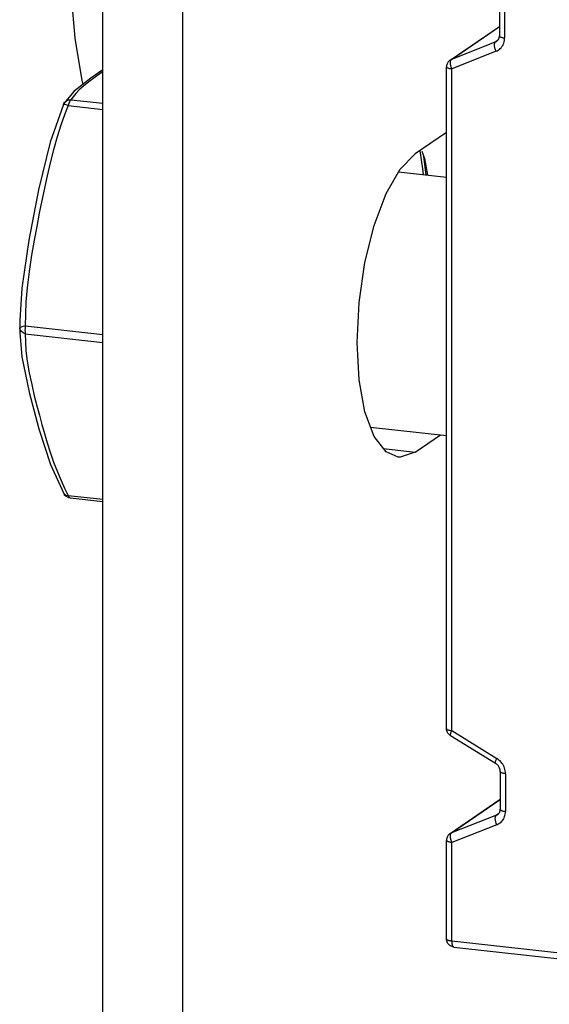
# Model space of a CAD drawing. Header units: inches. Extents: x 0 to 58.6, y -0.2 to 37.9.
# Tile 56 of 66: x 48.25 to 48.956, y 17.001 to 18.313. Entities that reach past the tile are written whole.
import ezdxf

# ---------------------------------------------------------------- set-up
doc = ezdxf.new("R2010")
doc.units = ezdxf.units.IN
doc.header["$LTSCALE"] = 3.224138
doc.header["$MEASUREMENT"] = 0
doc.layers.get('0').update_dxf_attribs({"linetype": 'CONTINUOUS'})

msp = doc.modelspace()

# ---------------------------------------------------------------- linework, layer by layer
at = {"color": 3, "linetype": 'CONTINUOUS'}
for p, q in [((48.3612, 14.8818), (48.3612, 18.4654)), ((48.7863, 18.1379), (48.79, 18.1281)), ((48.79, 18.1281), (48.794, 18.106))]:
    msp.add_line(p, q, dxfattribs=at)
at = {"color": 7, "linetype": 'CONTINUOUS'}
for p, q in [((48.4676, 14.8699), (48.4676, 18.4535)), ((48.8899, 18.3422), (48.8899, 18.2918)), ((48.8968, 18.3394), (48.8968, 18.289)), ((48.8241, 18.2595), (48.8899, 18.3044)), ((48.8258, 18.2604), (48.8899, 18.3041)), ((48.885, 18.284), (48.8258, 18.2604)), ((48.8879, 18.286), (48.885, 18.284)), ((48.8854, 18.2712), (48.8262, 18.2476)), ((48.8193, 17.3684), (48.8193, 18.2504)), ((48.8262, 17.3656), (48.8262, 18.2476)), ((48.323, 18.2179), (48.3091, 18.2017)), ((48.3186, 18.2066), (48.3612, 18.2019)), ((48.3084, 18.2003), (48.3091, 18.2017)), ((48.3089, 18.2005), (48.3084, 18.2003)), ((48.3091, 18.2017), (48.31, 18.2029)), ((48.3091, 18.2017), (48.3091, 18.2017)), ((48.315, 18.1989), (48.3612, 18.1937)), ((48.8193, 18.1631), (48.7776, 18.1347)), ((48.792, 18.1063), (48.7889, 18.1311)), ((48.7554, 18.1103), (48.8193, 18.1032)), ((48.2502, 17.9125), (48.2502, 17.9124)), ((48.2502, 17.9124), (48.2503, 17.9023)), ((48.2502, 17.9124), (48.2502, 17.9037)), ((48.2502, 17.9037), (48.2502, 17.8964)), ((48.2577, 17.9052), (48.3612, 17.8937)), ((48.2503, 17.9023), (48.2502, 17.8965)), ((48.2502, 17.8965), (48.2502, 17.8964)), ((48.2577, 17.8946), (48.3612, 17.8831)), ((48.7181, 17.7703), (48.8193, 17.759)), ((48.7776, 17.7369), (48.8114, 17.7599)), ((48.7354, 17.7416), (48.7776, 17.7369)), ((48.3101, 17.6886), (48.315, 17.6791)), ((48.315, 17.6791), (48.3612, 17.674)), ((48.3174, 17.6759), (48.3612, 17.671)), ((48.8262, 17.3656), (48.8863, 17.3286)), ((48.8246, 17.359), (48.8847, 17.322)), ((48.8909, 17.3111), (48.8909, 17.2607)), ((48.8978, 17.3082), (48.8978, 17.2579)), ((48.8241, 17.2284), (48.8909, 17.274)), ((48.8259, 17.2294), (48.8909, 17.2737)), ((48.886, 17.2529), (48.8259, 17.2294)), ((48.8889, 17.255), (48.886, 17.2529)), ((48.8863, 17.2401), (48.8262, 17.2165)), ((48.8193, 17.0881), (48.8193, 17.2193)), ((48.8262, 17.0853), (48.8262, 17.2165)), ((48.8262, 17.0853), (49.0615, 17.0591)), ((48.8291, 17.0771), (49.0644, 17.0509))]:
    msp.add_line(p, q, dxfattribs=at)
for points in [[(48.3164, 18.416), (48.3183, 18.3504), (48.3238, 18.2887), (48.3329, 18.2322), (48.3342, 18.2269)], [(48.8854, 18.2712), (48.8849, 18.2723), (48.8845, 18.2733), (48.8842, 18.2744), (48.8839, 18.2755), (48.8837, 18.2766), (48.8835, 18.2776), (48.8834, 18.2786), (48.8834, 18.2796), (48.8834, 18.2805), (48.8835, 18.2813), (48.8837, 18.282), (48.8839, 18.2827), (48.8842, 18.2832), (48.8846, 18.2837), (48.885, 18.284)], [(48.885, 18.284), (48.8858, 18.2844), (48.8865, 18.2848), (48.8867, 18.2849)], [(48.8854, 18.2712), (48.8869, 18.2719), (48.8884, 18.2727), (48.8898, 18.2737), (48.891, 18.2748), (48.8922, 18.276), (48.8932, 18.2774), (48.8942, 18.2788), (48.895, 18.2804), (48.8956, 18.282), (48.8961, 18.2836), (48.8965, 18.2854), (48.8967, 18.2872), (48.8968, 18.289)], [(48.8867, 18.2849), (48.8875, 18.2856), (48.8882, 18.2863), (48.8887, 18.2871), (48.8892, 18.288), (48.8895, 18.2889), (48.8897, 18.2898), (48.8899, 18.2908), (48.8899, 18.2918)], [(48.8899, 18.2918), (48.8899, 18.2917), (48.89, 18.2913), (48.8902, 18.291), (48.8906, 18.2907), (48.891, 18.2904), (48.8916, 18.2902), (48.8922, 18.2899), (48.893, 18.2897), (48.8939, 18.2894), (48.8948, 18.2892), (48.8958, 18.2891), (48.8968, 18.289)], [(48.8241, 18.2595), (48.8232, 18.2588), (48.8224, 18.2581), (48.8217, 18.2572), (48.821, 18.2563), (48.8205, 18.2553), (48.82, 18.2543), (48.8197, 18.2532), (48.8195, 18.2521), (48.8193, 18.251), (48.8193, 18.2504)], [(48.8241, 18.2595), (48.8249, 18.26), (48.8258, 18.2604)], [(48.8258, 18.2604), (48.8254, 18.26), (48.8251, 18.2596), (48.8248, 18.259), (48.8245, 18.2584), (48.8244, 18.2576), (48.8243, 18.2568), (48.8242, 18.2559), (48.8243, 18.255), (48.8243, 18.254), (48.8245, 18.2529), (48.8247, 18.2519), (48.825, 18.2508), (48.8254, 18.2497), (48.8258, 18.2486), (48.8262, 18.2476)], [(48.3612, 18.2466), (48.345, 18.2355), (48.323, 18.2179)], [(48.8262, 18.2476), (48.8252, 18.2477), (48.8242, 18.2479), (48.8233, 18.248), (48.8224, 18.2483), (48.8217, 18.2485), (48.821, 18.2488), (48.8204, 18.249), (48.82, 18.2493), (48.8196, 18.2496), (48.8194, 18.2499), (48.8193, 18.2503), (48.8193, 18.2504)], [(48.3612, 18.244), (48.3601, 18.2433), (48.3508, 18.2367), (48.3425, 18.2305), (48.3354, 18.2248), (48.3296, 18.2196), (48.3249, 18.2149), (48.3213, 18.2106), (48.3186, 18.2066)], [(48.31, 18.2029), (48.3124, 18.205), (48.3153, 18.2063), (48.3186, 18.2066)], [(48.3186, 18.2066), (48.3175, 18.2055), (48.3165, 18.2038), (48.3157, 18.2015), (48.315, 18.1989)], [(48.3084, 18.2003), (48.291, 18.1499), (48.2755, 18.0866), (48.2624, 18.0196), (48.2529, 17.9552), (48.2502, 17.9125)], [(48.315, 18.1989), (48.3101, 18.1865), (48.3052, 18.1727), (48.3002, 18.1573), (48.2953, 18.14), (48.2908, 18.1223), (48.2867, 18.1053), (48.2831, 18.0887), (48.2796, 18.0721), (48.2762, 18.0553), (48.2729, 18.0377), (48.2695, 18.0192), (48.2661, 17.9992), (48.2628, 17.9775), (48.2602, 17.956), (48.2586, 17.9371), (48.2578, 17.9205), (48.2577, 17.9052)], [(48.315, 18.1989), (48.3123, 18.1998), (48.3102, 18.2003), (48.3089, 18.2005)], [(48.7548, 17.7302), (48.7389, 17.7371), (48.7228, 17.7578), (48.7105, 17.7905), (48.7028, 17.8332), (48.7001, 17.8829), (48.7028, 17.9362), (48.7105, 17.9894), (48.7228, 18.039), (48.7389, 18.0816), (48.7576, 18.1142), (48.7776, 18.1347)], [(48.7836, 18.1387), (48.7875, 18.1145), (48.7882, 18.1067)], [(48.2503, 17.9023), (48.2509, 17.9032), (48.2524, 17.904), (48.2548, 17.9047), (48.2577, 17.9052)], [(48.2577, 17.9052), (48.2573, 17.9024), (48.2572, 17.8995), (48.2573, 17.8969), (48.2577, 17.8946)], [(48.2502, 17.8964), (48.253, 17.864), (48.2627, 17.8168), (48.2758, 17.7677), (48.2912, 17.7205), (48.3089, 17.6816)], [(48.2577, 17.8946), (48.2548, 17.8958), (48.2524, 17.8976), (48.2509, 17.8998), (48.2503, 17.9023)], [(48.2577, 17.8946), (48.2578, 17.8837), (48.2586, 17.8718), (48.2603, 17.8582), (48.263, 17.8425), (48.2663, 17.8268), (48.2697, 17.8121), (48.2731, 17.7986), (48.2764, 17.7859), (48.2798, 17.7736), (48.2832, 17.7615), (48.2869, 17.7493), (48.2909, 17.7367), (48.2954, 17.7235), (48.3004, 17.7105), (48.3053, 17.6989), (48.3101, 17.6886)], [(48.7776, 17.7369), (48.7576, 17.73), (48.7548, 17.7302)], [(48.3089, 17.6816), (48.3097, 17.6803), (48.3121, 17.678), (48.3151, 17.6764), (48.3174, 17.6759)], [(48.3089, 17.6816), (48.3102, 17.6802), (48.3123, 17.6793), (48.315, 17.6791)], [(48.315, 17.6791), (48.3157, 17.6774), (48.3165, 17.6763), (48.3174, 17.6759)], [(48.8193, 17.3684), (48.8193, 17.3683), (48.8194, 17.368), (48.8196, 17.3676), (48.82, 17.3673), (48.8204, 17.367), (48.821, 17.3668), (48.8217, 17.3665), (48.8224, 17.3663), (48.8233, 17.366), (48.8242, 17.3659), (48.8252, 17.3657), (48.8262, 17.3656)], [(48.8246, 17.359), (48.8236, 17.3597), (48.8227, 17.3604), (48.8219, 17.3613), (48.8212, 17.3622), (48.8206, 17.3633), (48.8201, 17.3643), (48.8197, 17.3655), (48.8195, 17.3666), (48.8193, 17.3678), (48.8193, 17.3684)], [(48.8262, 17.3656), (48.8258, 17.3646), (48.8254, 17.3637), (48.825, 17.3629), (48.8248, 17.3621), (48.8245, 17.3614), (48.8244, 17.3608), (48.8243, 17.3602), (48.8243, 17.3598), (48.8243, 17.3594), (48.8244, 17.3591), (48.8246, 17.359)], [(48.8847, 17.322), (48.8845, 17.3222), (48.8844, 17.3225), (48.8844, 17.3228), (48.8844, 17.3233), (48.8845, 17.3238), (48.8846, 17.3245), (48.8849, 17.3252), (48.8851, 17.3259), (48.8855, 17.3268), (48.8859, 17.3277), (48.8863, 17.3286)], [(48.8978, 17.3082), (48.8978, 17.3101), (48.8975, 17.3119), (48.8972, 17.3137), (48.8966, 17.3155), (48.896, 17.3173), (48.8952, 17.319), (48.8942, 17.3207), (48.8932, 17.3222), (48.892, 17.3237), (48.8907, 17.3251), (48.8893, 17.3264), (48.8878, 17.3276), (48.8863, 17.3286)], [(48.8909, 17.3111), (48.8909, 17.3121), (48.8907, 17.3131), (48.8905, 17.3142), (48.8902, 17.3152), (48.8897, 17.3163), (48.8892, 17.3173), (48.8886, 17.3182), (48.888, 17.3191), (48.8872, 17.32), (48.8864, 17.3207), (48.8856, 17.3214), (48.8847, 17.322)], [(48.8978, 17.3082), (48.8968, 17.3084), (48.8958, 17.3085), (48.8949, 17.3087), (48.894, 17.3089), (48.8933, 17.3092), (48.8926, 17.3094), (48.8921, 17.3097), (48.8916, 17.31), (48.8913, 17.3103), (48.891, 17.3106), (48.8909, 17.311), (48.8909, 17.3111)], [(48.8877, 17.2539), (48.8885, 17.2545), (48.8892, 17.2552), (48.8897, 17.256), (48.8902, 17.2569), (48.8905, 17.2578), (48.8907, 17.2587), (48.8909, 17.2597), (48.8909, 17.2607)], [(48.8909, 17.2607), (48.8909, 17.2606), (48.891, 17.2603), (48.8913, 17.26), (48.8916, 17.2597), (48.8921, 17.2594), (48.8926, 17.2591), (48.8933, 17.2588), (48.894, 17.2586), (48.8949, 17.2584), (48.8958, 17.2582), (48.8968, 17.258), (48.8978, 17.2579)], [(48.8863, 17.2401), (48.8859, 17.2411), (48.8855, 17.2422), (48.8851, 17.2433), (48.8849, 17.2444), (48.8846, 17.2455), (48.8845, 17.2465), (48.8844, 17.2475), (48.8844, 17.2485), (48.8844, 17.2494), (48.8845, 17.2502), (48.8847, 17.2509), (48.8849, 17.2516), (48.8852, 17.2521), (48.8856, 17.2526), (48.886, 17.2529)], [(48.886, 17.2529), (48.8867, 17.2533), (48.8875, 17.2537), (48.8877, 17.2539)], [(48.8863, 17.2401), (48.8878, 17.2408), (48.8893, 17.2416), (48.8907, 17.2426), (48.892, 17.2437), (48.8932, 17.2449), (48.8942, 17.2463), (48.8952, 17.2477), (48.896, 17.2492), (48.8966, 17.2509), (48.8972, 17.2525), (48.8975, 17.2543), (48.8978, 17.2561), (48.8978, 17.2579)], [(48.8241, 17.2284), (48.8232, 17.2278), (48.8224, 17.227), (48.8217, 17.2262), (48.821, 17.2253), (48.8205, 17.2243), (48.82, 17.2232), (48.8197, 17.2222), (48.8195, 17.221), (48.8193, 17.2199), (48.8193, 17.2193)], [(48.8241, 17.2284), (48.825, 17.2289), (48.8259, 17.2294)], [(48.8259, 17.2294), (48.8255, 17.229), (48.8251, 17.2286), (48.8248, 17.228), (48.8246, 17.2274), (48.8244, 17.2266), (48.8243, 17.2258), (48.8243, 17.2249), (48.8243, 17.2239), (48.8244, 17.2229), (48.8245, 17.2219), (48.8248, 17.2208), (48.825, 17.2197), (48.8254, 17.2187), (48.8258, 17.2176), (48.8262, 17.2165)], [(48.8262, 17.2165), (48.8252, 17.2166), (48.8242, 17.2168), (48.8233, 17.217), (48.8224, 17.2172), (48.8217, 17.2175), (48.821, 17.2177), (48.8204, 17.218), (48.82, 17.2183), (48.8196, 17.2186), (48.8194, 17.2189), (48.8193, 17.2192), (48.8193, 17.2193)], [(48.8291, 17.0771), (48.8279, 17.0773), (48.8268, 17.0776), (48.8257, 17.0781), (48.8247, 17.0786), (48.8237, 17.0793), (48.8228, 17.0801), (48.822, 17.0809), (48.8212, 17.0819), (48.8206, 17.0829), (48.8201, 17.084), (48.8197, 17.0852), (48.8194, 17.0864), (48.8193, 17.0876), (48.8193, 17.0881)], [(48.8193, 17.0881), (48.8193, 17.088), (48.8194, 17.0877), (48.8196, 17.0873), (48.82, 17.087), (48.8204, 17.0867), (48.821, 17.0865), (48.8217, 17.0862), (48.8224, 17.086), (48.8233, 17.0857), (48.8242, 17.0856), (48.8252, 17.0854), (48.8262, 17.0853)], [(48.8262, 17.0853), (48.8262, 17.0842), (48.8263, 17.0831), (48.8264, 17.0821), (48.8266, 17.0812), (48.8268, 17.0803), (48.827, 17.0796), (48.8273, 17.0789), (48.8276, 17.0783), (48.8279, 17.0778), (48.8283, 17.0775), (48.8287, 17.0772), (48.8291, 17.0771), (48.8291, 17.0771)]]:
    msp.add_lwpolyline(points, dxfattribs=at)

doc.saveas('drawing.dxf')
